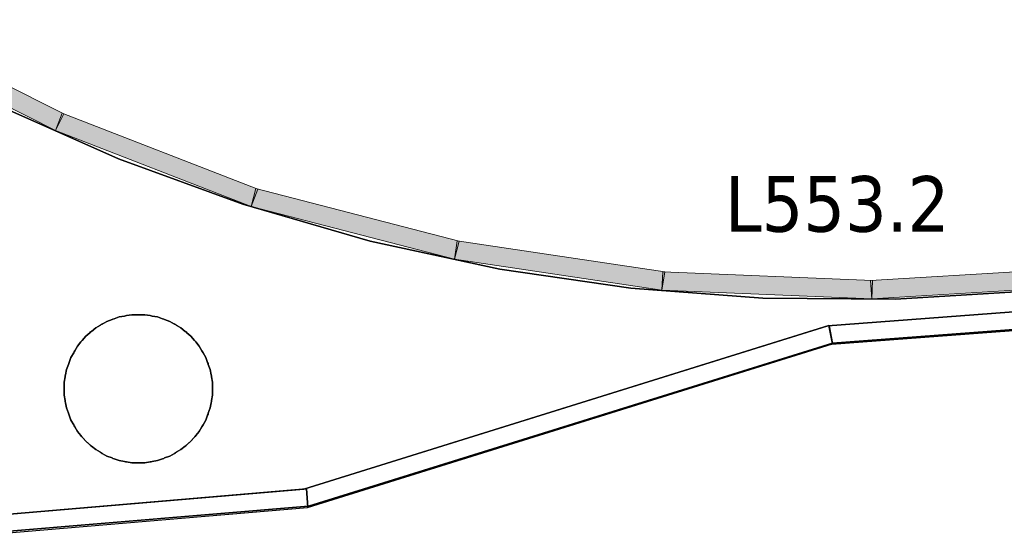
# Model space of a CAD drawing. Header units: metres. Extents: x 397.7 to 427.5, y 12.7 to 28.4.
# Tile 102 of 128: x 410.4 to 413.1, y 20.7 to 22.1. Entities that reach past the tile are written whole.
import ezdxf

# ---------------------------------------------------------------- set-up
doc = ezdxf.new("R2010")
doc.units = ezdxf.units.M
doc.layers.add('01_SUELOS', color=7, linetype='Continuous', lineweight=25, true_color=0x007f00)
for name, color, linetype, lineweight in [('A-COLS-____-MCUT', 7, 'Continuous', 18), ('A-COLS-____-OTLN', 7, 'Continuous', 18), ('A-DETL-GENF-OTLN', 7, 'Continuous', 18), ('A-WALL-____-MCUT', 7, 'Continuous', 25), ('A-WALL-____-OTLN', 7, 'Continuous', 25), ('E-LITE-EQPM-IDEN', 7, 'Continuous', 30), ('E-LITE-EQPM-OTLN', 7, 'Continuous', 18)]:
    doc.layers.add(name, color=color, linetype=linetype, lineweight=lineweight)
doc.styles.add('Tahoma_4', font='tahoma.ttf', dxfattribs={"height": 0.15})

# ---------------------------------------------------------------- blocks, each defined once
blk = doc.blocks.new('Family - Mampara P5-151307-08_ENLLUMENAT_P5')
at = {"layer": 'A-WALL-____-MCUT', "color": 253, "true_color": 0xaaaaaa}
for p, q in [((0.0175, 0.05), (0, 0)), ((0.8211, 0.05), (0.0175, 0.05)), ((0.8211, 0.0002), (0.8211, 0.05)), ((0, 0), (0.82, 0)), ((0.82, 0), (0.8211, 0.0002))]:
    blk.add_line(p, q, dxfattribs=at)
at = {"layer": 'A-WALL-____-OTLN', "color": 253, "true_color": 0xaaaaaa}
for p, q in [((0.0175, 0.05), (0, 0)), ((0.8211, 0.05), (0.0175, 0.05)), ((0.8211, 0.0002), (0.8211, 0.05)), ((0, 0), (0.82, 0)), ((0.82, 0), (0.8211, 0.0002))]:
    blk.add_line(p, q, dxfattribs=at)
at = {"layer": 'A-WALL-____-OTLN', "color": 253, "lineweight": 18, "true_color": 0xaaaaaa}
blk.add_line((0, 0), (0.82, 0), dxfattribs=at)
blk = doc.blocks.new('Family - Mampara P5-151372-08_ENLLUMENAT_P5')
at = {"layer": 'A-WALL-____-MCUT', "color": 253, "true_color": 0xaaaaaa}
for p, q in [((0.7896, 0.05), (-0.0037, 0.05)), ((-0.0037, 0.05), (0.0017, 0.0022)), ((0.7896, 0.0001), (0.7896, 0.05)), ((0.0003, 0.0002), (0, 0)), ((0, 0), (0.7892, 0)), ((0.0019, 0.0006), (0.0003, 0.0002)), ((0.0017, 0.0022), (0.0025, 0.0024)), ((0.0025, 0.0024), (0.0018, 0.0017)), ((0.0018, 0.0017), (0.0019, 0.0006)), ((0.7892, 0), (0.7896, 0.0001))]:
    blk.add_line(p, q, dxfattribs=at)
at = {"layer": 'A-WALL-____-OTLN', "color": 253, "true_color": 0xaaaaaa}
for p, q in [((-0.0037, 0.05), (0.0017, 0.0022)), ((0.7896, 0.05), (-0.0037, 0.05)), ((0.7896, 0.0001), (0.7896, 0.05)), ((0.0003, 0.0002), (0, 0)), ((0, 0), (0.7892, 0)), ((0.0019, 0.0006), (0.0003, 0.0002)), ((0.0017, 0.0022), (0.0025, 0.0024)), ((0.0025, 0.0024), (0.0018, 0.0017)), ((0.0018, 0.0017), (0.0019, 0.0006)), ((0.7892, 0), (0.7896, 0.0001))]:
    blk.add_line(p, q, dxfattribs=at)
at = {"layer": 'A-WALL-____-OTLN', "color": 253, "lineweight": 18, "true_color": 0xaaaaaa}
blk.add_line((0, 0), (0.7892, 0), dxfattribs=at)
blk = doc.blocks.new('Family - Paviment P5-151582-08_ENLLUMENAT_P5')
at = {"layer": '01_SUELOS', "color": 9, "true_color": 0xaad4aa}
for p, q in [((0.9464, 0.9587), (0.6198, 1.1037)), ((0.6198, 1.1037), (0.9464, 0.9587)), ((1.2821, 0.8364), (0.9464, 0.9587)), ((0.9464, 0.9587), (1.2821, 0.8364)), ((1.6254, 0.7373), (1.2821, 0.8364)), ((1.2821, 0.8364), (1.6254, 0.7373)), ((1.9747, 0.6618), (1.6254, 0.7373)), ((1.6254, 0.7373), (1.9747, 0.6618)), ((2.3283, 0.6103), (1.9747, 0.6618)), ((1.9747, 0.6618), (2.3283, 0.6103)), ((2.6846, 0.5831), (2.3283, 0.6103)), ((2.3283, 0.6103), (2.6846, 0.5831)), ((3.3985, 0.6018), (3.0419, 0.5803)), ((3.0419, 0.5803), (3.3985, 0.6018)), ((3.0419, 0.5803), (2.6846, 0.5831)), ((2.6846, 0.5831), (3.0419, 0.5803)), ((2.86, 0.5081), (3.6496, 0.5682)), ((3.6496, 0.5682), (2.86, 0.5081)), ((0.9344, 0.5274), (0.9481, 0.5324)), ((0.9481, 0.5324), (0.9344, 0.5274)), ((0.9481, 0.5324), (0.9625, 0.5349)), ((0.9625, 0.5349), (0.9481, 0.5324)), ((0.9625, 0.5349), (0.9653, 0.5356)), ((0.9653, 0.5356), (0.9625, 0.5349)), ((0.9653, 0.5356), (0.9682, 0.5359)), ((0.9682, 0.5359), (0.9653, 0.5356)), ((0.9682, 0.5359), (0.9825, 0.5384)), ((0.9825, 0.5384), (0.9682, 0.5359)), ((0.9825, 0.5384), (1.0175, 0.5384)), ((1.0175, 0.5384), (0.9825, 0.5384)), ((1.0175, 0.5384), (1.0318, 0.5359)), ((1.0318, 0.5359), (1.0175, 0.5384)), ((1.0318, 0.5359), (1.0347, 0.5356)), ((1.0347, 0.5356), (1.0318, 0.5359)), ((1.0347, 0.5356), (1.0375, 0.5349)), ((1.0375, 0.5349), (1.0347, 0.5356)), ((1.0375, 0.5349), (1.0519, 0.5324)), ((1.0519, 0.5324), (1.0375, 0.5349)), ((1.0519, 0.5324), (1.0656, 0.5274)), ((1.0656, 0.5274), (1.0519, 0.5324)), ((0.885, 0.5029), (0.8976, 0.5102)), ((0.8976, 0.5102), (0.885, 0.5029)), ((0.8976, 0.5102), (0.9, 0.5119)), ((0.9, 0.5119), (0.8976, 0.5102)), ((0.9, 0.5119), (0.9026, 0.5131)), ((0.9026, 0.5131), (0.9, 0.5119)), ((0.9026, 0.5131), (0.9153, 0.5204)), ((0.9153, 0.5204), (0.9026, 0.5131)), ((0.9153, 0.5204), (0.929, 0.5254)), ((0.929, 0.5254), (0.9153, 0.5204)), ((0.929, 0.5254), (0.9316, 0.5266)), ((0.9316, 0.5266), (0.929, 0.5254)), ((0.9316, 0.5266), (0.9344, 0.5274)), ((0.9344, 0.5274), (0.9316, 0.5266)), ((1.0656, 0.5274), (1.0684, 0.5266)), ((1.0684, 0.5266), (1.0656, 0.5274)), ((1.0684, 0.5266), (1.071, 0.5254)), ((1.071, 0.5254), (1.0684, 0.5266)), ((1.071, 0.5254), (1.0847, 0.5204)), ((1.0847, 0.5204), (1.071, 0.5254)), ((1.0847, 0.5204), (1.0974, 0.5131)), ((1.0974, 0.5131), (1.0847, 0.5204)), ((1.0974, 0.5131), (1.1, 0.5119)), ((1.1, 0.5119), (1.0974, 0.5131)), ((1.1, 0.5119), (1.1024, 0.5102)), ((1.1024, 0.5102), (1.1, 0.5119)), ((1.1024, 0.5102), (1.115, 0.5029)), ((1.115, 0.5029), (1.1024, 0.5102)), ((1.4467, 0.068), (2.86, 0.5081)), ((2.86, 0.5081), (1.4467, 0.068)), ((0.8489, 0.4693), (0.8582, 0.4805)), ((0.8582, 0.4805), (0.8489, 0.4693)), ((0.8582, 0.4805), (0.8694, 0.4898)), ((0.8694, 0.4898), (0.8582, 0.4805)), ((0.8694, 0.4898), (0.8714, 0.4919)), ((0.8714, 0.4919), (0.8694, 0.4898)), ((0.8714, 0.4919), (0.8738, 0.4936)), ((0.8738, 0.4936), (0.8714, 0.4919)), ((0.8738, 0.4936), (0.885, 0.5029)), ((0.885, 0.5029), (0.8738, 0.4936)), ((1.115, 0.5029), (1.1262, 0.4936)), ((1.1262, 0.4936), (1.115, 0.5029)), ((1.1262, 0.4936), (1.1286, 0.4919)), ((1.1286, 0.4919), (1.1262, 0.4936)), ((1.1286, 0.4919), (1.1306, 0.4898)), ((1.1306, 0.4898), (1.1286, 0.4919)), ((1.1306, 0.4898), (1.1418, 0.4805)), ((1.1418, 0.4805), (1.1306, 0.4898)), ((1.1418, 0.4805), (1.1511, 0.4693)), ((1.1511, 0.4693), (1.1418, 0.4805)), ((0.8285, 0.4411), (0.8358, 0.4537)), ((0.8358, 0.4537), (0.8285, 0.4411)), ((0.8358, 0.4537), (0.8451, 0.4649)), ((0.8451, 0.4649), (0.8358, 0.4537)), ((0.8451, 0.4649), (0.8468, 0.4672)), ((0.8468, 0.4672), (0.8451, 0.4649)), ((0.8468, 0.4672), (0.8489, 0.4693)), ((0.8489, 0.4693), (0.8468, 0.4672)), ((1.1511, 0.4693), (1.1532, 0.4672)), ((1.1532, 0.4672), (1.1511, 0.4693)), ((1.1532, 0.4672), (1.1549, 0.4649)), ((1.1549, 0.4649), (1.1532, 0.4672)), ((1.1549, 0.4649), (1.1642, 0.4537)), ((1.1642, 0.4537), (1.1549, 0.4649)), ((1.1642, 0.4537), (1.1715, 0.4411)), ((1.1715, 0.4411), (1.1642, 0.4537)), ((0.8183, 0.4234), (0.8256, 0.436)), ((0.8256, 0.436), (0.8183, 0.4234)), ((0.8256, 0.436), (0.8268, 0.4387)), ((0.8268, 0.4387), (0.8256, 0.436)), ((0.8268, 0.4387), (0.8285, 0.4411)), ((0.8285, 0.4411), (0.8268, 0.4387)), ((1.1715, 0.4411), (1.1732, 0.4387)), ((1.1732, 0.4387), (1.1715, 0.4411)), ((1.1732, 0.4387), (1.1744, 0.436)), ((1.1744, 0.436), (1.1732, 0.4387)), ((1.1744, 0.436), (1.1817, 0.4234)), ((1.1817, 0.4234), (1.1744, 0.436)), ((0.8063, 0.3906), (0.8113, 0.4043)), ((0.8113, 0.4043), (0.8063, 0.3906)), ((0.8113, 0.4043), (0.8121, 0.4071)), ((0.8121, 0.4071), (0.8113, 0.4043)), ((0.8121, 0.4071), (0.8133, 0.4097)), ((0.8133, 0.4097), (0.8121, 0.4071)), ((0.8133, 0.4097), (0.8183, 0.4234)), ((0.8183, 0.4234), (0.8133, 0.4097)), ((1.1817, 0.4234), (1.1867, 0.4097)), ((1.1867, 0.4097), (1.1817, 0.4234)), ((1.1867, 0.4097), (1.1879, 0.4071)), ((1.1879, 0.4071), (1.1867, 0.4097)), ((1.1879, 0.4071), (1.1887, 0.4043)), ((1.1887, 0.4043), (1.1879, 0.4071)), ((1.1887, 0.4043), (1.1937, 0.3906)), ((1.1937, 0.3906), (1.1887, 0.4043)), ((0.8028, 0.3705), (0.803, 0.3734)), ((0.803, 0.3734), (0.8028, 0.3705)), ((0.803, 0.3734), (0.8038, 0.3762)), ((0.8038, 0.3762), (0.803, 0.3734)), ((0.8038, 0.3762), (0.8063, 0.3906)), ((0.8063, 0.3906), (0.8038, 0.3762)), ((1.1937, 0.3906), (1.1962, 0.3762)), ((1.1962, 0.3762), (1.1937, 0.3906)), ((1.1962, 0.3762), (1.197, 0.3734)), ((1.197, 0.3734), (1.1962, 0.3762)), ((1.197, 0.3734), (1.1972, 0.3705)), ((1.1972, 0.3705), (1.197, 0.3734)), ((0.8003, 0.3562), (0.8028, 0.3705)), ((0.8028, 0.3705), (0.8003, 0.3562)), ((0.8003, 0.3212), (0.8003, 0.3562)), ((0.8003, 0.3562), (0.8003, 0.3212)), ((1.1972, 0.3705), (1.1997, 0.3562)), ((1.1997, 0.3562), (1.1972, 0.3705)), ((1.1997, 0.3562), (1.1997, 0.3212)), ((1.1997, 0.3212), (1.1997, 0.3562)), ((0.8028, 0.3069), (0.8003, 0.3212)), ((0.8003, 0.3212), (0.8028, 0.3069)), ((1.1997, 0.3212), (1.1972, 0.3069)), ((1.1972, 0.3069), (1.1997, 0.3212)), ((0.803, 0.304), (0.8028, 0.3069)), ((0.8028, 0.3069), (0.803, 0.304)), ((0.8038, 0.3011), (0.803, 0.304)), ((0.803, 0.304), (0.8038, 0.3011)), ((0.8063, 0.2868), (0.8038, 0.3011)), ((0.8038, 0.3011), (0.8063, 0.2868)), ((1.1962, 0.3011), (1.1937, 0.2868)), ((1.1937, 0.2868), (1.1962, 0.3011)), ((1.197, 0.304), (1.1962, 0.3011)), ((1.1962, 0.3011), (1.197, 0.304)), ((1.1972, 0.3069), (1.197, 0.304)), ((1.197, 0.304), (1.1972, 0.3069)), ((0.8113, 0.2731), (0.8063, 0.2868)), ((0.8063, 0.2868), (0.8113, 0.2731)), ((0.8121, 0.2703), (0.8113, 0.2731)), ((0.8113, 0.2731), (0.8121, 0.2703)), ((0.8133, 0.2676), (0.8121, 0.2703)), ((0.8121, 0.2703), (0.8133, 0.2676)), ((0.8183, 0.2539), (0.8133, 0.2676)), ((0.8133, 0.2676), (0.8183, 0.2539)), ((1.1867, 0.2676), (1.1817, 0.2539)), ((1.1817, 0.2539), (1.1867, 0.2676)), ((1.1879, 0.2703), (1.1867, 0.2676)), ((1.1867, 0.2676), (1.1879, 0.2703)), ((1.1887, 0.2731), (1.1879, 0.2703)), ((1.1879, 0.2703), (1.1887, 0.2731)), ((1.1937, 0.2868), (1.1887, 0.2731)), ((1.1887, 0.2731), (1.1937, 0.2868)), ((0.8256, 0.2413), (0.8183, 0.2539)), ((0.8183, 0.2539), (0.8256, 0.2413)), ((0.8268, 0.2387), (0.8256, 0.2413)), ((0.8256, 0.2413), (0.8268, 0.2387)), ((1.1744, 0.2413), (1.1732, 0.2387)), ((1.1732, 0.2387), (1.1744, 0.2413)), ((1.1817, 0.2539), (1.1744, 0.2413)), ((1.1744, 0.2413), (1.1817, 0.2539)), ((0.8285, 0.2363), (0.8268, 0.2387)), ((0.8268, 0.2387), (0.8285, 0.2363)), ((0.8358, 0.2237), (0.8285, 0.2363)), ((0.8285, 0.2363), (0.8358, 0.2237)), ((0.8451, 0.2125), (0.8358, 0.2237)), ((0.8358, 0.2237), (0.8451, 0.2125)), ((0.8468, 0.2101), (0.8451, 0.2125)), ((0.8451, 0.2125), (0.8468, 0.2101)), ((1.1549, 0.2125), (1.1532, 0.2101)), ((1.1532, 0.2101), (1.1549, 0.2125)), ((1.1642, 0.2237), (1.1549, 0.2125)), ((1.1549, 0.2125), (1.1642, 0.2237)), ((1.1715, 0.2363), (1.1642, 0.2237)), ((1.1642, 0.2237), (1.1715, 0.2363)), ((1.1732, 0.2387), (1.1715, 0.2363)), ((1.1715, 0.2363), (1.1732, 0.2387)), ((0.8489, 0.2081), (0.8468, 0.2101)), ((0.8468, 0.2101), (0.8489, 0.2081)), ((0.8582, 0.1969), (0.8489, 0.2081)), ((0.8489, 0.2081), (0.8582, 0.1969)), ((0.8694, 0.1875), (0.8582, 0.1969)), ((0.8582, 0.1969), (0.8694, 0.1875)), ((0.8714, 0.1855), (0.8694, 0.1875)), ((0.8694, 0.1875), (0.8714, 0.1855)), ((1.1306, 0.1875), (1.1286, 0.1855)), ((1.1286, 0.1855), (1.1306, 0.1875)), ((1.1418, 0.1969), (1.1306, 0.1875)), ((1.1306, 0.1875), (1.1418, 0.1969)), ((1.1511, 0.2081), (1.1418, 0.1969)), ((1.1418, 0.1969), (1.1511, 0.2081)), ((1.1532, 0.2101), (1.1511, 0.2081)), ((1.1511, 0.2081), (1.1532, 0.2101)), ((0.8738, 0.1838), (0.8714, 0.1855)), ((0.8714, 0.1855), (0.8738, 0.1838)), ((0.885, 0.1744), (0.8738, 0.1838)), ((0.8738, 0.1838), (0.885, 0.1744)), ((0.8976, 0.1672), (0.885, 0.1744)), ((0.885, 0.1744), (0.8976, 0.1672)), ((0.9, 0.1655), (0.8976, 0.1672)), ((0.8976, 0.1672), (0.9, 0.1655)), ((0.9026, 0.1642), (0.9, 0.1655)), ((0.9, 0.1655), (0.9026, 0.1642)), ((0.9153, 0.157), (0.9026, 0.1642)), ((0.9026, 0.1642), (0.9153, 0.157)), ((1.0974, 0.1642), (1.0847, 0.157)), ((1.0847, 0.157), (1.0974, 0.1642)), ((1.1, 0.1655), (1.0974, 0.1642)), ((1.0974, 0.1642), (1.1, 0.1655)), ((1.1024, 0.1672), (1.1, 0.1655)), ((1.1, 0.1655), (1.1024, 0.1672)), ((1.115, 0.1744), (1.1024, 0.1672)), ((1.1024, 0.1672), (1.115, 0.1744)), ((1.1262, 0.1838), (1.115, 0.1744)), ((1.115, 0.1744), (1.1262, 0.1838)), ((1.1286, 0.1855), (1.1262, 0.1838)), ((1.1262, 0.1838), (1.1286, 0.1855)), ((0.929, 0.152), (0.9153, 0.157)), ((0.9153, 0.157), (0.929, 0.152)), ((0.9316, 0.1507), (0.929, 0.152)), ((0.929, 0.152), (0.9316, 0.1507)), ((0.9344, 0.15), (0.9316, 0.1507)), ((0.9316, 0.1507), (0.9344, 0.15)), ((0.9481, 0.145), (0.9344, 0.15)), ((0.9344, 0.15), (0.9481, 0.145)), ((0.9625, 0.1425), (0.9481, 0.145)), ((0.9481, 0.145), (0.9625, 0.1425)), ((0.9653, 0.1417), (0.9625, 0.1425)), ((0.9625, 0.1425), (0.9653, 0.1417)), ((0.9682, 0.1415), (0.9653, 0.1417)), ((0.9653, 0.1417), (0.9682, 0.1415)), ((0.9825, 0.1389), (0.9682, 0.1415)), ((0.9682, 0.1415), (0.9825, 0.1389)), ((1.0175, 0.1389), (0.9825, 0.1389)), ((0.9825, 0.1389), (1.0175, 0.1389)), ((1.0318, 0.1415), (1.0175, 0.1389)), ((1.0175, 0.1389), (1.0318, 0.1415)), ((1.0347, 0.1417), (1.0318, 0.1415)), ((1.0318, 0.1415), (1.0347, 0.1417)), ((1.0375, 0.1425), (1.0347, 0.1417)), ((1.0347, 0.1417), (1.0375, 0.1425)), ((1.0519, 0.145), (1.0375, 0.1425)), ((1.0375, 0.1425), (1.0519, 0.145)), ((1.0656, 0.15), (1.0519, 0.145)), ((1.0519, 0.145), (1.0656, 0.15)), ((1.0684, 0.1507), (1.0656, 0.15)), ((1.0656, 0.15), (1.0684, 0.1507)), ((1.071, 0.152), (1.0684, 0.1507)), ((1.0684, 0.1507), (1.071, 0.152)), ((1.0847, 0.157), (1.071, 0.152)), ((1.071, 0.152), (1.0847, 0.157)), ((0.6526, 0), (1.4467, 0.068)), ((1.4467, 0.068), (0.6526, 0))]:
    blk.add_line(p, q, dxfattribs=at)
blk = doc.blocks.new('Family - Paviment P5-151720-08_ENLLUMENAT_P5')
at = {"layer": '01_SUELOS', "color": 9, "true_color": 0xaad4aa}
for p, q in [((15.1117, 8.2114), (14.3243, 8.1522)), ((14.3243, 8.1522), (15.1117, 8.2114)), ((14.3243, 8.1522), (12.9104, 7.7119)), ((12.9104, 7.7119), (14.3243, 8.1522)), ((12.9104, 7.7119), (12.0934, 7.6442)), ((12.0934, 7.6442), (12.9104, 7.7119))]:
    blk.add_line(p, q, dxfattribs=at)
blk = doc.blocks.new('Family - Mampara P5-151783-08_ENLLUMENAT_P5')
at = {"layer": 'A-WALL-____-MCUT', "color": 253, "true_color": 0xaaaaaa}
for p, q in [((0.0118, 0.0486), (0.0011, 0)), ((1.4885, 0.05), (0.0054, 0.05)), ((0.0054, 0.05), (0.0118, 0.0486)), ((1.4828, 0), (1.4885, 0.05)), ((0.0011, 0), (0, 0)), ((0, 0), (1.4828, 0))]:
    blk.add_line(p, q, dxfattribs=at)
at = {"layer": 'A-WALL-____-OTLN', "color": 253, "true_color": 0xaaaaaa}
for p, q in [((0.0118, 0.0486), (0.0011, 0)), ((0.0054, 0.05), (0.0118, 0.0486)), ((1.4885, 0.05), (0.0054, 0.05)), ((1.4828, 0), (1.4885, 0.05)), ((0.0011, 0), (0, 0)), ((0, 0), (1.4828, 0))]:
    blk.add_line(p, q, dxfattribs=at)
at = {"layer": 'A-WALL-____-OTLN', "color": 253, "lineweight": 18, "true_color": 0xaaaaaa}
blk.add_line((0, 0), (1.4828, 0), dxfattribs=at)
blk = doc.blocks.new('Family - Pilar P5-151869-08_ENLLUMENAT_P5')
at = {"layer": 'A-COLS-____-MCUT', "color": 253, "true_color": 0xaaaaaa}
for start, end in [(360, 180), (180, 360)]:
    blk.add_arc((0.2, 0.2), 0.2, start, end, dxfattribs=at)
at = {"layer": 'A-COLS-____-OTLN', "color": 253, "true_color": 0xaaaaaa}
for start, end in [(360, 180), (180, 360)]:
    blk.add_arc((0.2, 0.2), 0.2, start, end, dxfattribs=at)
blk = doc.blocks.new('LONDR55-XX_ZZ-ARQ-CAA-M3D-Londres55_ifc-1-08_ENLLUMENAT_P5')
at = {"layer": '01_SUELOS', "color": 253, "lineweight": 18, "true_color": 0xaaaaaa}
for name, p in [('Family - Paviment P5-151720-08_ENLLUMENAT_P5', (398.2952, 13.1106)), ('Family - Paviment P5-151582-08_ENLLUMENAT_P5', (409.747, 20.8008))]:
    blk.add_blockref(name, p, dxfattribs=at)
at = {"layer": 'A-COLS-____-OTLN', "color": 253, "lineweight": 18, "true_color": 0xaaaaaa}
blk.add_blockref('Family - Pilar P5-151869-08_ENLLUMENAT_P5', (410.547, 20.9395), dxfattribs=at)
at = {"layer": 'A-WALL-____-OTLN', "color": 253, "lineweight": 18, "true_color": 0xaaaaaa}
for name, p, rotation in [('Family - Mampara P5-151372-08_ENLLUMENAT_P5', (412.6173, 21.2595), 4.355772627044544), ('Family - Mampara P5-151783-08_ENLLUMENAT_P5', (411.2034, 20.8195), 17.29540005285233), ('Family - Mampara P5-151307-08_ENLLUMENAT_P5', (410.3864, 20.7495), 4.89706193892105)]:
    blk.add_blockref(name, p, dxfattribs=dict(at, rotation=rotation))
blk = doc.blocks.new('ZYR_06_02_05 Tira Led - Tira Led 03-877014-08_ENLLUMENAT_P5')
at = {"layer": 'A-DETL-GENF-OTLN', "true_color": 0x00c400}
blk.add_hatch(color=92, dxfattribs=at).paths.add_polyline_path([(-0.2831, -0.025), (0.2831, -0.025), (0.2831, 0.025), (-0.2831, 0.025)])
at = {"layer": 'A-DETL-GENF-OTLN', "color": 92, "true_color": 0x00c400}
for p, q in [((0.2831, 0.025), (-0.2831, 0.025)), ((-0.2831, 0.025), (-0.2831, -0.025)), ((-0.2831, 0.025), (0.2831, 0.025)), ((-0.2831, -0.025), (-0.2831, 0.025)), ((0.2831, -0.025), (0.2831, 0.025)), ((0.2831, 0.025), (0.2831, -0.025)), ((-0.2831, -0.025), (0.2831, -0.025)), ((0.2831, -0.025), (-0.2831, -0.025))]:
    blk.add_line(p, q, dxfattribs=at)
at = {"layer": 'E-LITE-EQPM-OTLN', "color": 92, "true_color": 0x00c400}
for p, q in [((0.2831, 0.025), (-0.2831, 0.025)), ((-0.2831, 0.025), (-0.2831, -0.025)), ((-0.2831, -0.025), (-0.2831, 0.025)), ((-0.2831, 0.025), (0.2831, 0.025)), ((0.2831, -0.025), (0.2831, 0.025)), ((0.2831, 0.025), (0.2831, -0.025)), ((-0.2831, -0.025), (0.2831, -0.025)), ((0.2831, -0.025), (-0.2831, -0.025))]:
    blk.add_line(p, q, dxfattribs=at)

msp = doc.modelspace()

# ---------------------------------------------------------------- block references
at = {"lineweight": 5}
msp.add_blockref('LONDR55-XX_ZZ-ARQ-CAA-M3D-Londres55_ifc-1-08_ENLLUMENAT_P5', (0, 0), dxfattribs=at)
at = {"layer": 'A-DETL-GENF-OTLN', "color": 92, "true_color": 0x00c400}
for p, rotation in [((410.282, 21.9858), 333.3037631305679), ((410.282, 21.9858), 333.3037631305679), ((410.7966, 21.757), 338.7504597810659), ((410.7966, 21.757), 338.7504597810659), ((411.3317, 21.5844), 345.5053964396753), ((411.3317, 21.5844), 345.5053964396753), ((411.8831, 21.4721), 351.461392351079), ((411.8831, 21.4721), 351.461392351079), ((413.0061, 21.424), 3.457434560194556), ((413.0061, 21.424), 3.457434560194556), ((412.4432, 21.4186), 357.6346420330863), ((412.4432, 21.4186), 357.6346420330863)]:
    msp.add_blockref('ZYR_06_02_05 Tira Led - Tira Led 03-877014-08_ENLLUMENAT_P5', p, dxfattribs=dict(at, rotation=rotation))

# ---------------------------------------------------------------- texts
at = {"layer": 'E-LITE-EQPM-IDEN', "insert": (412.3294, 21.7133), "char_height": 0.15, "width": 0.721519, "attachment_point": 1, "style": 'Tahoma_4'}
msp.add_mtext('L553.2', dxfattribs=at)

doc.saveas('drawing.dxf')
